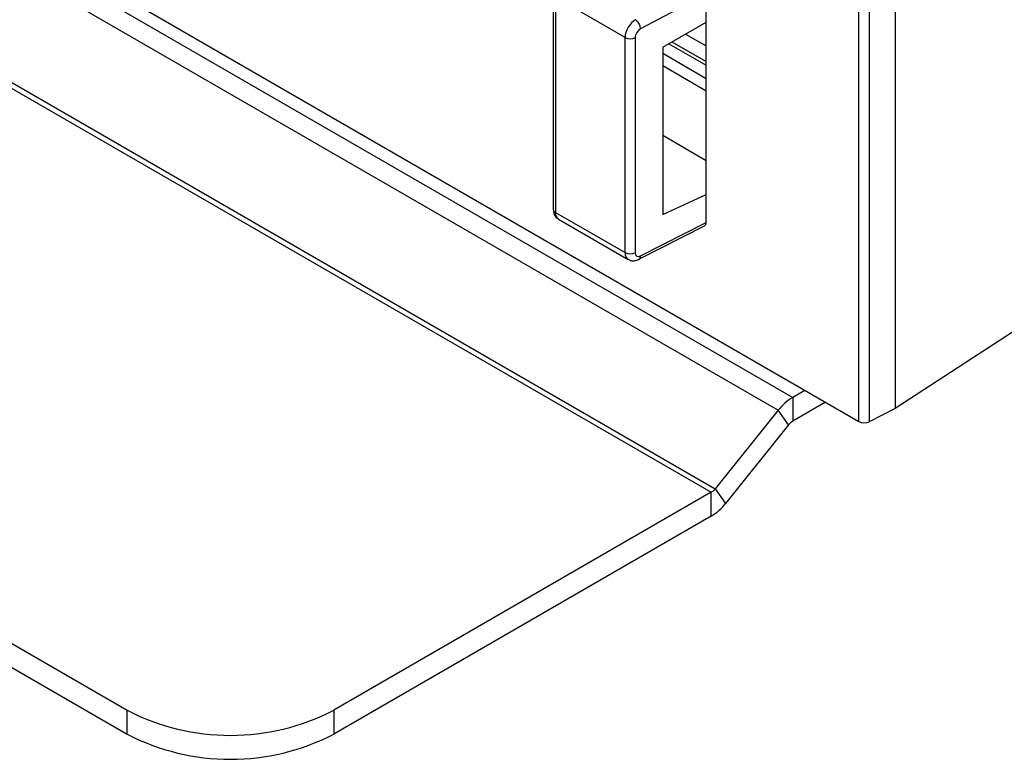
# Paper-space layout 'Sheet1' of a CAD drawing. Header units: millimetres. Extents: x 0 to 420, y 0 to 297.
# Tile 99 of 135: x 318 to 331, y 155 to 165. Entities that reach past the tile are written whole.
import ezdxf

# ---------------------------------------------------------------- set-up
doc = ezdxf.new("R2010")
doc.units = ezdxf.units.MM
doc.layers.add('SLD-0', color=179, linetype='Continuous')

psp = doc.layouts.new('Sheet1')

# ---------------------------------------------------------------- linework, layer by layer
at = {"layer": 'SLD-0', "color": 179, "linetype": 'Continuous', "lineweight": 25}
for p, q in [((329.88, 199.983), (329.88, 159.973)), ((329.382, 159.796), (329.382, 199.778)), ((329.523, 199.777), (329.523, 159.792)), ((267.044, 195.59), (328.477, 160.126)), ((266.846, 195.415), (328.279, 159.95)), ((265.984, 194.343), (327.418, 158.878)), ((265.928, 194.293), (327.361, 158.828)), ((309.314, 171.382), (329.382, 159.796)), ((325.203, 165.638), (325.203, 162.696)), ((326.185, 165.048), (325.232, 165.598)), ((325.232, 165.598), (325.232, 162.655)), ((327.294, 165.641), (326.396, 165.166)), ((327.294, 165.257), (327.294, 165.641)), ((326.699, 164.913), (327.294, 165.257)), ((327.294, 162.902), (327.294, 165.257)), ((326.185, 162.105), (326.185, 165.048)), ((326.323, 165.046), (326.323, 162.103)), ((327.012, 165.094), (327.294, 164.931)), ((326.699, 164.913), (326.699, 162.627)), ((304.142, 164.642), (319.373, 155.849)), ((304.142, 164.315), (319.373, 155.523)), ((326.699, 163.71), (327.294, 163.366)), ((326.699, 162.627), (327.294, 162.902)), ((327.294, 162.518), (327.294, 162.902)), ((325.232, 162.655), (326.185, 162.105)), ((325.273, 162.564), (326.227, 162.013)), ((326.375, 162.014), (327.272, 162.471)), ((326.396, 162.06), (327.294, 162.518)), ((331.891, 161.283), (329.88, 159.973)), ((328.645, 160.222), (328.477, 160.126)), ((328.477, 160.126), (328.477, 159.799)), ((328.928, 160.059), (328.477, 159.799)), ((328.279, 159.95), (327.418, 158.878)), ((328.421, 159.749), (328.279, 159.95)), ((329.88, 159.973), (329.523, 159.792)), ((328.421, 159.749), (327.559, 158.677)), ((327.361, 158.828), (322.201, 155.849)), ((327.361, 158.501), (327.361, 158.828)), ((327.418, 158.878), (327.559, 158.677)), ((327.361, 158.501), (322.201, 155.523)), ((319.373, 155.523), (319.373, 155.849)), ((322.201, 155.849), (322.201, 155.523))]:
    psp.add_line(p, q, dxfattribs=at)
at = {"layer": 'SLD-0', "color": 8, "linetype": 'Continuous', "lineweight": 25}
for p, q in [((326.825, 164.986), (327.294, 164.716)), ((326.784, 164.962), (327.294, 164.668)), ((326.699, 164.83), (327.294, 164.487)), ((326.699, 164.663), (327.294, 164.319))]:
    psp.add_line(p, q, dxfattribs=at)
at = {"layer": 'SLD-0', "color": 179, "linetype": 'Continuous', "lineweight": 25}
for centre, radius, start, end in [((326.234, 165.158), 0.163, 2.7637, 54.3057), ((326.256, 165.185), 0.155, 242.7371, 295.5308), ((326.256, 162.243), 0.155, 242.7371, 295.5308), ((328.854, 159.502), 0.729, 121.1061, 142.0209), ((328.585, 159.621), 0.208, 121.1065, 142.0204), ((327.254, 159.006), 0.208, 301.1058, 322.0217), ((326.985, 159.126), 0.729, 301.1059, 322.0214), ((320.787, 158.579), 3.074, 242.6097, 297.3903), ((320.787, 158.252), 3.074, 242.6097, 297.3903)]:
    psp.add_arc(centre, radius, start, end, dxfattribs=at)
at = {"layer": 'SLD-0', "color": 8, "linetype": 'Continuous', "lineweight": 25}
for centre, radius, start, end in [((325.252, 162.701), 0.0495, 185.1924, 246.128), ((326.35, 162.053), 0.0471, 302.3611, 7.7843)]:
    psp.add_arc(centre, radius, start, end, dxfattribs=at)
at = {"layer": 'SLD-0', "color": 179, "linetype": 'Continuous', "lineweight": 25}
for centre, major_axis, ratio, start_param, end_param in [((326.33, 165.127), (0.104, 0.171), 0.592302, 0.807847, 2.369921), ((326.397, 165.084), (0.0541, 0.0842), 0.606761, 0.823113, 2.385183), ((327.223, 162.559), (-0.0501, 0.0866), 0.577117, 3.111055, 3.925511), ((326.397, 162.142), (0.0541, 0.0842), 0.606761, 2.385178, 3.947256), ((329.453, 159.833), (0.1, -0.0043), 0.546315, 3.950557, 5.512624)]:
    psp.add_ellipse(centre, major_axis=major_axis, ratio=ratio, start_param=start_param, end_param=end_param, dxfattribs=at)
at = {"layer": 'SLD-0', "color": 8, "linetype": 'Continuous', "lineweight": 25}
for centre, major_axis, ratio, start_param, end_param in [((325.37, 162.739), (0.096, 0.175), 0.562064, 2.343685, 3.129166), ((326.33, 162.185), (0.104, 0.171), 0.592302, 2.369921, 3.153479)]:
    psp.add_ellipse(centre, major_axis=major_axis, ratio=ratio, start_param=start_param, end_param=end_param, dxfattribs=at)
at = {"layer": 'SLD-0', "color": 179, "linetype": 'Continuous', "lineweight": 25}
for points, knots in [([(325.203, 162.696), (325.205, 162.674), (325.209, 162.634), (325.237, 162.588), (325.262, 162.573), (325.272, 162.567)], [0, 0, 0, 0, 0.434628, 0.771763, 1, 1, 1, 1]), ([(326.228, 162.015), (326.233, 162.012), (326.253, 161.997), (326.295, 161.992), (326.34, 161.998), (326.365, 162.009), (326.375, 162.014)], [0, 0, 0, 0, 0.1251402, 0.4650069, 0.7968548, 1, 1, 1, 1])]:
    psp.add_open_spline(points, degree=3, knots=knots, dxfattribs=at)

doc.saveas('drawing.dxf')
